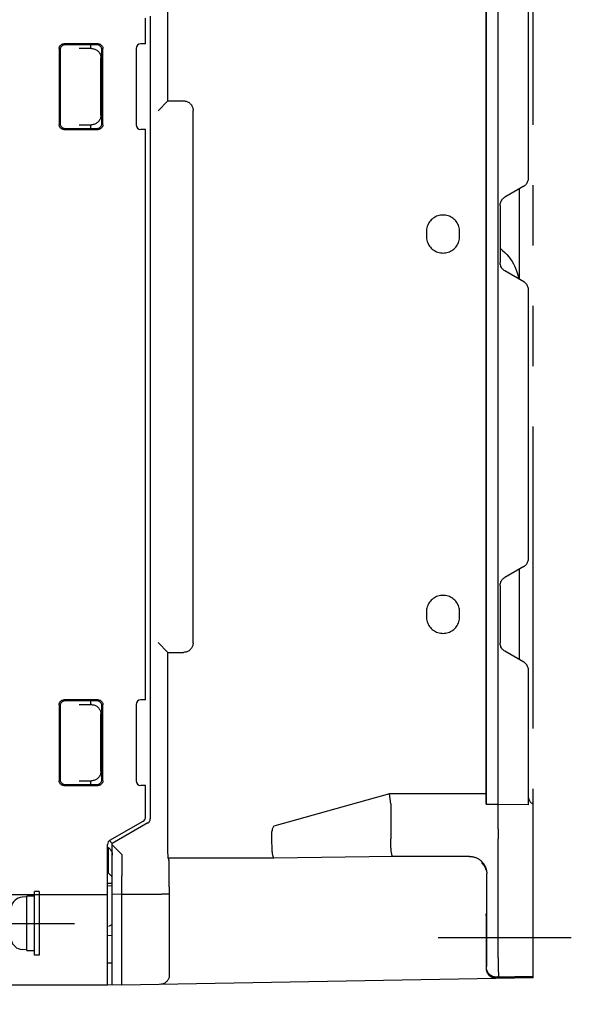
# Model space of a CAD drawing. Header units: millimetres. Extents: x 35 to 906, y -220 to 647.
# Tile 34 of 35: x 644 to 702, y 148 to 251. Entities that reach past the tile are written whole.
import ezdxf

# ---------------------------------------------------------------- set-up
doc = ezdxf.new("R2010")
doc.units = ezdxf.units.MM
doc.linetypes.add('PHANTOMX2', pattern=[127, 63.5, -12.7, 12.7, -12.7, 12.7, -12.7])
for name, color, linetype in [('10', 3, 'CONTINUOUS'), ('12', 7, 'CONTINUOUS'), ('17', 6, 'CONTINUOUS'), ('18', 1, 'PHANTOMX2')]:
    doc.layers.add(name, color=color, linetype=linetype)

msp = doc.modelspace()

# ---------------------------------------------------------------- linework, layer by layer
at = {"layer": '10'}
for p, q in [((659.57, 242.57), (659.57, 262.84)), ((694.31, 166.01), (694.31, 261.13)), ((693.04, 258.57), (693.04, 168.57)), ((697.51, 234.47), (697.51, 258.6)), ((693.01, 257.45), (693.02, 169.58)), ((657.21, 248.58), (657.21, 251.28)), ((657.71, 251.48), (657.71, 167.06)), ((652.22, 248.57), (648.61, 248.57)), ((657.21, 248.58), (656.71, 248.58)), ((648.11, 248.07), (648.11, 240.07)), ((648.22, 247.97), (648.22, 240.18)), ((652.11, 248.47), (648.72, 248.46)), ((651.44, 248.07), (650.23, 248.07)), ((651.44, 248.07), (651.44, 248.47)), ((651.52, 248.08), (651.44, 248.08)), ((652.61, 240.18), (652.61, 247.97)), ((652.72, 240.07), (652.72, 248.07)), ((656.21, 248.08), (656.21, 240.07)), ((652.52, 241.07), (652.52, 247.08)), ((659.57, 242.57), (658.52, 241.53)), ((659.57, 242.57), (661.21, 242.57)), ((662.21, 185.57), (662.21, 241.57)), ((648.61, 239.57), (652.22, 239.57)), ((648.72, 239.68), (652.11, 239.68)), ((650.23, 240.07), (651.44, 240.07)), ((651.44, 240.07), (651.52, 240.07)), ((651.44, 239.68), (651.44, 240.07)), ((657.21, 239.56), (656.71, 239.57)), ((657.21, 179.58), (657.21, 239.56)), ((697.01, 233.6), (695.01, 232.45)), ((696.51, 233.31), (696.51, 233.07)), ((696.51, 233.07), (696.51, 223.83)), ((694.51, 231.58), (694.51, 225.56)), ((686.76, 228.82), (686.76, 228.32)), ((690.26, 228.32), (690.26, 228.82)), ((696.06, 225.15), (696.18, 224.87)), ((697.01, 223.54), (695.01, 224.7)), ((696.28, 224.58), (696.37, 224.28)), ((696.37, 224.28), (696.43, 223.99)), ((696.43, 223.99), (696.45, 223.87)), ((697.51, 194.47), (697.51, 222.68)), ((697.01, 193.6), (695.01, 192.45)), ((696.51, 193.32), (696.51, 183.83)), ((694.51, 191.58), (694.51, 185.56)), ((686.76, 188.82), (686.76, 188.32)), ((690.26, 188.32), (690.26, 188.82)), ((659.57, 184.57), (658.52, 185.62)), ((659.57, 184.57), (661.21, 184.57)), ((659.57, 164.31), (659.57, 184.57)), ((697.01, 183.54), (695.01, 184.7)), ((697.51, 168.55), (697.51, 182.68)), ((652.22, 179.57), (648.61, 179.57)), ((652.11, 179.47), (648.72, 179.46)), ((651.44, 179.07), (651.44, 179.47)), ((657.21, 179.58), (656.71, 179.58)), ((648.11, 179.07), (648.11, 171.07)), ((648.22, 178.97), (648.22, 171.18)), ((651.44, 179.07), (650.23, 179.07)), ((651.52, 179.08), (651.44, 179.08)), ((652.61, 171.18), (652.61, 178.97)), ((652.72, 171.07), (652.72, 179.07)), ((656.21, 179.08), (656.21, 171.07)), ((652.52, 172.07), (652.52, 178.08)), ((650.23, 171.07), (651.44, 171.07)), ((651.44, 171.07), (651.52, 171.07)), ((651.44, 170.68), (651.44, 171.07)), ((648.61, 170.57), (652.22, 170.57)), ((648.72, 170.68), (652.11, 170.68)), ((657.21, 170.56), (656.71, 170.57)), ((657.21, 167.26), (657.21, 170.56)), ((682.87, 169.69), (670.72, 166.29)), ((693.01, 169.69), (682.87, 169.69)), ((683.01, 168.63), (682.87, 169.69)), ((683.01, 168.61), (683.01, 166.01)), ((694.31, 168.57), (693.04, 168.57)), ((697.51, 168.55), (694.31, 168.57)), ((698.01, 150.33), (698.01, 168.57)), ((653.46, 164.81), (656.96, 166.83)), ((657.46, 166.63), (653.71, 164.47)), ((670.51, 164.43), (670.51, 165.75)), ((683.01, 166.01), (683.01, 166.01)), ((694.31, 166.01), (694.32, 165.74)), ((694.32, 165.74), (694.32, 165.42)), ((653.71, 164.46), (653.41, 164.77)), ((683.01, 164.6), (683.01, 164.95)), ((694.31, 152.46), (694.31, 164.95)), ((653.21, 149.57), (653.21, 164.38)), ((653.31, 161.42), (653.31, 164.03)), ((653.71, 149.59), (653.71, 164.46)), ((653.71, 164.32), (654.71, 163.32)), ((659.57, 164.07), (659.57, 164.31)), ((659.57, 163.84), (659.57, 164.07)), ((659.57, 163.63), (659.57, 163.84)), ((659.57, 163.44), (659.57, 163.63)), ((654.71, 163.32), (654.71, 161.07)), ((659.58, 163.27), (659.57, 163.44)), ((659.58, 163.13), (659.58, 163.27)), ((670.72, 162.93), (659.59, 162.93)), ((659.59, 162.93), (659.67, 162.72)), ((683.22, 163.1), (670.72, 162.93)), ((691.29, 163.1), (683.22, 163.1)), ((659.7, 161.47), (659.7, 161.79)), ((692.99, 161.79), (693, 161.78)), ((693, 161.78), (693, 161.77)), ((693, 161.77), (693, 161.76)), ((693, 161.76), (693, 161.75)), ((693, 161.75), (693.01, 161.74)), ((693.01, 161.74), (693.01, 161.74)), ((693.01, 161.74), (693.01, 161.73)), ((693.01, 161.73), (693.01, 161.72)), ((693.01, 161.72), (693.01, 161.72)), ((693.01, 161.72), (693.01, 161.71)), ((693.01, 161.71), (693.01, 161.71)), ((693.01, 161.71), (693.02, 161.7)), ((693.02, 161.7), (693.02, 161.7)), ((693.02, 161.7), (693.02, 161.69)), ((693.02, 161.69), (693.02, 161.69)), ((693.02, 161.69), (693.02, 161.68)), ((693.02, 161.68), (693.02, 161.68)), ((693.02, 161.68), (693.02, 161.68)), ((653.71, 160.97), (653.21, 161.47)), ((654.71, 160.49), (654.71, 160.72)), ((659.71, 161.12), (659.7, 161.47)), ((659.71, 160.74), (659.71, 161.12)), ((659.71, 160.34), (659.71, 160.74)), ((693.11, 152.46), (693.11, 161.32)), ((653.71, 160.28), (653.21, 160.27)), ((653.71, 160.01), (653.21, 160)), ((654.71, 160.16), (654.71, 160.24)), ((654.71, 159.6), (654.71, 160.07)), ((654.72, 159.52), (654.72, 159.56)), ((654.72, 159.41), (654.72, 159.52)), ((659.71, 159.93), (659.71, 160.34)), ((659.71, 159.93), (659.71, 150.67)), ((636.64, 159.12), (653.21, 159.12)), ((654.71, 159.12), (653.71, 159.14)), ((658.71, 159.12), (654.71, 159.12)), ((654.71, 150.54), (654.71, 159.12)), ((693.06, 156.71), (693.05, 156.5)), ((693.05, 156.5), (693.05, 156.1)), ((693.08, 156.8), (693.07, 156.94)), ((693.08, 156.61), (693.08, 156.8)), ((693.08, 156.37), (693.08, 156.61)), ((693.09, 155.95), (693.08, 156.37)), ((653.71, 155.95), (653.31, 155.75)), ((693.05, 156.1), (693.05, 155.63)), ((693.05, 155.63), (693.05, 155.12)), ((693.09, 155.47), (693.09, 155.95)), ((693.09, 154.94), (693.09, 155.47)), ((653.71, 154.78), (653.21, 154.75)), ((693.05, 155.12), (693.05, 151.34)), ((693.09, 151.43), (693.09, 154.94)), ((694.31, 152.46), (694.32, 152.02)), ((653.71, 151.87), (653.21, 151.89)), ((694.32, 152.02), (694.33, 151.6)), ((694.33, 151.6), (694.33, 151.23)), ((694.33, 151.23), (694.33, 151.01)), ((654.71, 150.4), (654.71, 150.54)), ((654.71, 150.25), (654.71, 150.4)), ((698.01, 150.33), (654.71, 149.57)), ((654.71, 150.12), (654.71, 150.25)), ((698.01, 150.41), (694.06, 150.34)), ((698.01, 150.5), (694.11, 150.43)), ((694.33, 151.01), (694.34, 150.82)), ((653.21, 149.57), (638.06, 149.57)), ((654.71, 149.57), (653.21, 149.6)), ((654.71, 149.93), (654.71, 150.12)), ((654.71, 149.78), (654.71, 149.93)), ((654.71, 149.67), (654.71, 149.78)), ((654.71, 149.63), (654.71, 149.67)), ((654.71, 149.57), (654.71, 149.6))]:
    msp.add_line(p, q, dxfattribs=at)
for points in [[(648.11, 248.07), (648.12, 248.13), (648.13, 248.18), (648.14, 248.23), (648.16, 248.28), (648.18, 248.32), (648.21, 248.37), (648.24, 248.41), (648.28, 248.45), (648.32, 248.48), (648.36, 248.51), (648.41, 248.53), (648.46, 248.55), (648.51, 248.56), (648.56, 248.57), (648.61, 248.57)], [(652.22, 248.57), (652.27, 248.57), (652.32, 248.56), (652.37, 248.55), (652.42, 248.53), (652.47, 248.51), (652.51, 248.48), (652.55, 248.45), (652.59, 248.41), (652.62, 248.37), (652.65, 248.32), (652.68, 248.28), (652.7, 248.23), (652.71, 248.18), (652.72, 248.13), (652.72, 248.07)], [(648.72, 248.46), (648.67, 248.46), (648.62, 248.45), (648.57, 248.44), (648.52, 248.42), (648.47, 248.4), (648.43, 248.37), (648.39, 248.34), (648.35, 248.3), (648.32, 248.26), (648.29, 248.22), (648.27, 248.17), (648.25, 248.12), (648.23, 248.07), (648.23, 248.02), (648.22, 247.97)], [(651.52, 248.08), (651.6, 248.07), (651.69, 248.06), (651.78, 248.04), (651.86, 248.02), (651.94, 247.99), (652.02, 247.94), (652.09, 247.9), (652.16, 247.84), (652.22, 247.79), (652.28, 247.72), (652.34, 247.65), (652.38, 247.58), (652.42, 247.5), (652.46, 247.42), (652.48, 247.34), (652.5, 247.25), (652.51, 247.16), (652.52, 247.08)], [(652.61, 247.97), (652.61, 248.02), (652.6, 248.07), (652.59, 248.12), (652.57, 248.17), (652.55, 248.22), (652.52, 248.26), (652.48, 248.3), (652.45, 248.34), (652.41, 248.37), (652.36, 248.4), (652.32, 248.42), (652.27, 248.44), (652.22, 248.46), (652.17, 248.46), (652.11, 248.47)], [(661.21, 242.57), (661.3, 242.57), (661.39, 242.56), (661.47, 242.54), (661.56, 242.51), (661.64, 242.48), (661.71, 242.44), (661.79, 242.39), (661.86, 242.34), (661.92, 242.28), (661.98, 242.22), (662.03, 242.15), (662.08, 242.07), (662.12, 242), (662.15, 241.92), (662.18, 241.83), (662.2, 241.75), (662.21, 241.66), (662.21, 241.57)], [(652.52, 241.07), (652.51, 240.98), (652.5, 240.9), (652.48, 240.81), (652.46, 240.73), (652.42, 240.65), (652.38, 240.57), (652.34, 240.49), (652.28, 240.43), (652.22, 240.36), (652.16, 240.3), (652.09, 240.25), (652.02, 240.2), (651.94, 240.16), (651.86, 240.13), (651.78, 240.1), (651.69, 240.08), (651.6, 240.07), (651.52, 240.07)], [(648.61, 239.57), (648.56, 239.58), (648.51, 239.58), (648.46, 239.6), (648.41, 239.62), (648.36, 239.64), (648.32, 239.67), (648.28, 239.7), (648.24, 239.74), (648.21, 239.78), (648.18, 239.82), (648.16, 239.87), (648.14, 239.92), (648.13, 239.97), (648.12, 240.02), (648.11, 240.07)], [(648.22, 240.18), (648.23, 240.13), (648.23, 240.08), (648.25, 240.03), (648.27, 239.98), (648.29, 239.93), (648.32, 239.89), (648.35, 239.85), (648.39, 239.81), (648.43, 239.78), (648.47, 239.75), (648.52, 239.73), (648.57, 239.71), (648.62, 239.69), (648.67, 239.68), (648.72, 239.68)], [(652.11, 239.68), (652.17, 239.68), (652.22, 239.69), (652.27, 239.71), (652.32, 239.72), (652.36, 239.75), (652.41, 239.78), (652.45, 239.81), (652.48, 239.85), (652.52, 239.89), (652.55, 239.93), (652.57, 239.98), (652.59, 240.03), (652.6, 240.08), (652.61, 240.13), (652.61, 240.18)], [(652.72, 240.07), (652.72, 240.02), (652.71, 239.97), (652.7, 239.92), (652.68, 239.87), (652.65, 239.82), (652.62, 239.78), (652.59, 239.74), (652.55, 239.7), (652.51, 239.67), (652.47, 239.64), (652.42, 239.62), (652.37, 239.6), (652.32, 239.58), (652.27, 239.58), (652.22, 239.57)], [(697.01, 233.6), (697.09, 233.65), (697.16, 233.7), (697.22, 233.76), (697.28, 233.83), (697.33, 233.9), (697.38, 233.97), (697.42, 234.05), (697.45, 234.13), (697.48, 234.21), (697.5, 234.3), (697.51, 234.38), (697.51, 234.47)], [(694.51, 231.58), (694.52, 231.67), (694.53, 231.76), (694.55, 231.84), (694.58, 231.93), (694.61, 232.01), (694.65, 232.08), (694.7, 232.16), (694.75, 232.23), (694.81, 232.29), (694.87, 232.35), (694.94, 232.4), (695.01, 232.45)], [(690.26, 228.82), (690.26, 228.96), (690.24, 229.1), (690.22, 229.23), (690.18, 229.36), (690.13, 229.49), (690.07, 229.62), (690.01, 229.74), (689.93, 229.85), (689.85, 229.96), (689.75, 230.06), (689.65, 230.15), (689.54, 230.24), (689.43, 230.32), (689.31, 230.38), (689.18, 230.44), (689.06, 230.49), (688.92, 230.53), (688.79, 230.55), (688.65, 230.57), (688.51, 230.57), (688.38, 230.57), (688.24, 230.55), (688.11, 230.53), (687.97, 230.49), (687.84, 230.44), (687.72, 230.38), (687.6, 230.32), (687.49, 230.24), (687.38, 230.15), (687.28, 230.06), (687.18, 229.96), (687.1, 229.85), (687.02, 229.74), (686.96, 229.62), (686.9, 229.49), (686.85, 229.36), (686.81, 229.23), (686.79, 229.1), (686.77, 228.96), (686.76, 228.82)], [(686.76, 228.32), (686.77, 228.19), (686.79, 228.05), (686.81, 227.92), (686.85, 227.78), (686.9, 227.65), (686.96, 227.53), (687.02, 227.41), (687.1, 227.3), (687.18, 227.19), (687.28, 227.09), (687.38, 226.99), (687.49, 226.91), (687.6, 226.83), (687.72, 226.76), (687.84, 226.71), (687.97, 226.66), (688.11, 226.62), (688.24, 226.6), (688.38, 226.58), (688.51, 226.57), (688.65, 226.58), (688.79, 226.6), (688.92, 226.62), (689.06, 226.66), (689.18, 226.71), (689.31, 226.76), (689.43, 226.83), (689.54, 226.91), (689.65, 226.99), (689.75, 227.09), (689.85, 227.19), (689.93, 227.3), (690.01, 227.41), (690.07, 227.53), (690.13, 227.65), (690.18, 227.78), (690.22, 227.92), (690.24, 228.05), (690.26, 228.19), (690.26, 228.32)], [(694.51, 227.07), (694.56, 227.04), (694.79, 226.85), (695.02, 226.64), (695.23, 226.42), (695.43, 226.19), (695.61, 225.94), (695.78, 225.69), (695.93, 225.42), (696.06, 225.15)], [(694.51, 227.07), (694.56, 227.04), (694.79, 226.85), (695.02, 226.64), (695.23, 226.42), (695.43, 226.19)], [(695.61, 225.94), (695.78, 225.69), (695.93, 225.42), (696.06, 225.15)], [(695.01, 224.7), (694.94, 224.74), (694.87, 224.8), (694.81, 224.86), (694.75, 224.92), (694.7, 224.99), (694.65, 225.06), (694.61, 225.14), (694.58, 225.22), (694.55, 225.3), (694.53, 225.39), (694.52, 225.48), (694.51, 225.56)], [(696.18, 224.87), (696.28, 224.58), (696.37, 224.28)], [(697.51, 222.68), (697.51, 222.76), (697.5, 222.85), (697.48, 222.94), (697.45, 223.02), (697.42, 223.1), (697.38, 223.18), (697.33, 223.25), (697.28, 223.32), (697.22, 223.38), (697.16, 223.44), (697.09, 223.5), (697.01, 223.54)], [(697.01, 193.6), (697.09, 193.65), (697.16, 193.7), (697.22, 193.76), (697.28, 193.83), (697.33, 193.9), (697.38, 193.97), (697.42, 194.05), (697.45, 194.13), (697.48, 194.21), (697.5, 194.3), (697.51, 194.38), (697.51, 194.47)], [(694.51, 191.58), (694.52, 191.67), (694.53, 191.76), (694.55, 191.84), (694.58, 191.93), (694.61, 192.01), (694.65, 192.08), (694.7, 192.16), (694.75, 192.23), (694.81, 192.29), (694.87, 192.35), (694.94, 192.4), (695.01, 192.45)], [(690.26, 188.82), (690.26, 188.96), (690.24, 189.1), (690.22, 189.23), (690.18, 189.36), (690.13, 189.49), (690.07, 189.62), (690.01, 189.74), (689.93, 189.85), (689.85, 189.96), (689.75, 190.06), (689.65, 190.15), (689.54, 190.24), (689.43, 190.32), (689.31, 190.38), (689.18, 190.44), (689.06, 190.49), (688.92, 190.53), (688.79, 190.55), (688.65, 190.57), (688.51, 190.57), (688.38, 190.57), (688.24, 190.55), (688.11, 190.53), (687.97, 190.49), (687.84, 190.44), (687.72, 190.38), (687.6, 190.32), (687.49, 190.24), (687.38, 190.15), (687.28, 190.06), (687.18, 189.96), (687.1, 189.85), (687.02, 189.74), (686.96, 189.62), (686.9, 189.49), (686.85, 189.36), (686.81, 189.23), (686.79, 189.1), (686.77, 188.96), (686.76, 188.82)], [(686.76, 188.32), (686.77, 188.19), (686.79, 188.05), (686.81, 187.92), (686.85, 187.78), (686.9, 187.65), (686.96, 187.53), (687.02, 187.41), (687.1, 187.3), (687.18, 187.19), (687.28, 187.09), (687.38, 186.99), (687.49, 186.91), (687.6, 186.83), (687.72, 186.76), (687.84, 186.71), (687.97, 186.66), (688.11, 186.62), (688.24, 186.6), (688.38, 186.58), (688.51, 186.57), (688.65, 186.58), (688.79, 186.6), (688.92, 186.62), (689.06, 186.66), (689.18, 186.71), (689.31, 186.76), (689.43, 186.83), (689.54, 186.91), (689.65, 186.99), (689.75, 187.09), (689.85, 187.19), (689.93, 187.3), (690.01, 187.41), (690.07, 187.53), (690.13, 187.65), (690.18, 187.78), (690.22, 187.92), (690.24, 188.05), (690.26, 188.19), (690.26, 188.32)], [(662.21, 185.57), (662.21, 185.49), (662.2, 185.4), (662.18, 185.31), (662.15, 185.23), (662.12, 185.15), (662.08, 185.07), (662.03, 185), (661.98, 184.93), (661.92, 184.87), (661.86, 184.81), (661.79, 184.75), (661.71, 184.71), (661.64, 184.67), (661.56, 184.63), (661.47, 184.61), (661.39, 184.59), (661.3, 184.58), (661.21, 184.57)], [(695.01, 184.7), (694.94, 184.74), (694.87, 184.8), (694.81, 184.86), (694.75, 184.92), (694.7, 184.99), (694.65, 185.06), (694.61, 185.14), (694.58, 185.22), (694.55, 185.3), (694.53, 185.39), (694.52, 185.48), (694.51, 185.56)], [(697.51, 182.68), (697.51, 182.76), (697.5, 182.85), (697.48, 182.94), (697.45, 183.02), (697.42, 183.1), (697.38, 183.18), (697.33, 183.25), (697.28, 183.32), (697.22, 183.38), (697.16, 183.44), (697.09, 183.5), (697.01, 183.54)], [(648.11, 179.07), (648.12, 179.13), (648.13, 179.18), (648.14, 179.23), (648.16, 179.28), (648.18, 179.32), (648.21, 179.37), (648.24, 179.41), (648.28, 179.45), (648.32, 179.48), (648.36, 179.51), (648.41, 179.53), (648.46, 179.55), (648.51, 179.56), (648.56, 179.57), (648.61, 179.57)], [(648.72, 179.46), (648.67, 179.46), (648.62, 179.45), (648.57, 179.44), (648.52, 179.42), (648.47, 179.4), (648.43, 179.37), (648.39, 179.34), (648.35, 179.3), (648.32, 179.26), (648.29, 179.22), (648.27, 179.17), (648.25, 179.12), (648.23, 179.07), (648.23, 179.02), (648.22, 178.97)], [(652.61, 178.97), (652.61, 179.02), (652.6, 179.07), (652.59, 179.12), (652.57, 179.17), (652.55, 179.22), (652.52, 179.26), (652.48, 179.3), (652.45, 179.34), (652.41, 179.37), (652.36, 179.4), (652.32, 179.42), (652.27, 179.44), (652.22, 179.46), (652.17, 179.46), (652.11, 179.47)], [(652.22, 179.57), (652.27, 179.57), (652.32, 179.56), (652.37, 179.55), (652.42, 179.53), (652.47, 179.51), (652.51, 179.48), (652.55, 179.45), (652.59, 179.41), (652.62, 179.37), (652.65, 179.32), (652.68, 179.28), (652.7, 179.23), (652.71, 179.18), (652.72, 179.13), (652.72, 179.07)], [(651.52, 179.08), (651.6, 179.07), (651.69, 179.06), (651.78, 179.04), (651.86, 179.02), (651.94, 178.99), (652.02, 178.94), (652.09, 178.9), (652.16, 178.84), (652.22, 178.79), (652.28, 178.72), (652.34, 178.65), (652.38, 178.58), (652.42, 178.5), (652.46, 178.42), (652.48, 178.34), (652.5, 178.25), (652.51, 178.16), (652.52, 178.08)], [(652.52, 172.07), (652.51, 171.98), (652.5, 171.9), (652.48, 171.81), (652.46, 171.73), (652.42, 171.65), (652.38, 171.57), (652.34, 171.49), (652.28, 171.43), (652.22, 171.36), (652.16, 171.3), (652.09, 171.25), (652.02, 171.2), (651.94, 171.16), (651.86, 171.13), (651.78, 171.1), (651.69, 171.08), (651.6, 171.07), (651.52, 171.07)], [(648.61, 170.57), (648.56, 170.58), (648.51, 170.58), (648.46, 170.6), (648.41, 170.62), (648.36, 170.64), (648.32, 170.67), (648.28, 170.7), (648.24, 170.74), (648.21, 170.78), (648.18, 170.82), (648.16, 170.87), (648.14, 170.92), (648.13, 170.97), (648.12, 171.02), (648.11, 171.07)], [(648.22, 171.18), (648.23, 171.13), (648.23, 171.08), (648.25, 171.03), (648.27, 170.98), (648.29, 170.93), (648.32, 170.89), (648.35, 170.85), (648.39, 170.81), (648.43, 170.78), (648.47, 170.75), (648.52, 170.73), (648.57, 170.71), (648.62, 170.69), (648.67, 170.68), (648.72, 170.68)], [(652.11, 170.68), (652.17, 170.68), (652.22, 170.69), (652.27, 170.71), (652.32, 170.72), (652.36, 170.75), (652.41, 170.78), (652.45, 170.81), (652.48, 170.85), (652.52, 170.89), (652.55, 170.93), (652.57, 170.98), (652.59, 171.03), (652.6, 171.08), (652.61, 171.13), (652.61, 171.18)], [(652.72, 171.07), (652.72, 171.02), (652.71, 170.97), (652.7, 170.92), (652.68, 170.87), (652.65, 170.82), (652.62, 170.78), (652.59, 170.74), (652.55, 170.7), (652.51, 170.67), (652.47, 170.64), (652.42, 170.62), (652.37, 170.6), (652.32, 170.58), (652.27, 170.58), (652.22, 170.57)], [(693.02, 169.58), (693.02, 169.46), (693.02, 169.34), (693.02, 169.23), (693.02, 169.12), (693.02, 169.01), (693.03, 168.91), (693.03, 168.81), (693.03, 168.72), (693.04, 168.57)], [(698.01, 168.57), (697.95, 168.62), (697.88, 168.67), (697.82, 168.72), (697.75, 168.79), (697.7, 168.86), (697.65, 168.94), (697.6, 169.03), (697.56, 169.13), (697.54, 169.23), (697.52, 169.33), (697.51, 169.44)], [(683.01, 168.63), (683.01, 168.62), (683.01, 168.61)], [(657.46, 166.63), (657.5, 166.66), (657.54, 166.69), (657.58, 166.73), (657.61, 166.77), (657.64, 166.82), (657.67, 166.86), (657.69, 166.91), (657.7, 166.96), (657.71, 167.01), (657.71, 167.06)], [(670.72, 166.29), (670.68, 166.25), (670.64, 166.19), (670.6, 166.13), (670.57, 166.06), (670.55, 165.99), (670.53, 165.92), (670.52, 165.84), (670.51, 165.75)], [(683.01, 166.01), (683.01, 165.92), (683.01, 165.74)], [(683.01, 165.74), (683.01, 165.64), (683.01, 165.53), (683.01, 165.42), (683.01, 165.31), (683.01, 165.2), (683.01, 165.08), (683.01, 164.97)], [(683.01, 164.95), (683.01, 164.96), (683.01, 164.97)], [(694.32, 165.42), (694.32, 165.07), (694.31, 164.95)], [(653.21, 164.09), (653.27, 164.06), (653.34, 164.01), (653.41, 163.95), (653.47, 163.88), (653.53, 163.81), (653.57, 163.74), (653.62, 163.66), (653.65, 163.58), (653.68, 163.49), (653.7, 163.41), (653.71, 163.32), (653.71, 163.23)], [(670.72, 162.93), (670.7, 162.94), (670.69, 162.96), (670.67, 162.99), (670.66, 163.03), (670.64, 163.08), (670.63, 163.13), (670.61, 163.2), (670.6, 163.27), (670.58, 163.35), (670.57, 163.44), (670.56, 163.53), (670.55, 163.63), (670.54, 163.74), (670.53, 163.84), (670.53, 163.96), (670.52, 164.07), (670.52, 164.19), (670.52, 164.31), (670.51, 164.43)], [(683.22, 163.1), (683.2, 163.11), (683.19, 163.13), (683.17, 163.16), (683.16, 163.2), (683.14, 163.25), (683.13, 163.31), (683.11, 163.37), (683.1, 163.45), (683.08, 163.53), (683.07, 163.61), (683.06, 163.71), (683.05, 163.81), (683.04, 163.91), (683.03, 164.02), (683.03, 164.13), (683.02, 164.25), (683.02, 164.36), (683.02, 164.48), (683.01, 164.6)], [(659.59, 162.93), (659.59, 162.94), (659.59, 162.96), (659.59, 162.99), (659.58, 163.03), (659.58, 163.07), (659.58, 163.13)], [(659.7, 161.79), (659.7, 161.93), (659.7, 162.07), (659.69, 162.19), (659.69, 162.3), (659.69, 162.4), (659.68, 162.49), (659.68, 162.56), (659.68, 162.62), (659.67, 162.67), (659.67, 162.7), (659.67, 162.72)], [(692.58, 162.43), (692.59, 162.42), (692.59, 162.42), (692.59, 162.42), (692.6, 162.42), (692.6, 162.41), (692.6, 162.41), (692.61, 162.41), (692.61, 162.4), (692.61, 162.4), (692.62, 162.4), (692.62, 162.39), (692.63, 162.39), (692.63, 162.39), (692.63, 162.38), (692.64, 162.38), (692.64, 162.37), (692.64, 162.37), (692.65, 162.37), (692.65, 162.36), (692.66, 162.36), (692.66, 162.36), (692.66, 162.35), (692.67, 162.35), (692.67, 162.34), (692.68, 162.34), (692.68, 162.33), (692.69, 162.33), (692.69, 162.32), (692.69, 162.32), (692.7, 162.32), (692.7, 162.31), (692.71, 162.31), (692.71, 162.3), (692.72, 162.29), (692.72, 162.29), (692.73, 162.28), (692.73, 162.28), (692.74, 162.27), (692.74, 162.27), (692.74, 162.26), (692.75, 162.25), (692.75, 162.25), (692.76, 162.24), (692.76, 162.24), (692.77, 162.23), (692.77, 162.22), (692.78, 162.21), (692.79, 162.21), (692.79, 162.2), (692.8, 162.19), (692.8, 162.18), (692.81, 162.18), (692.81, 162.17), (692.82, 162.16), (692.82, 162.15), (692.83, 162.14), (692.84, 162.13), (692.84, 162.12), (692.85, 162.11), (692.86, 162.1), (692.86, 162.09), (692.87, 162.08), (692.88, 162.06), (692.88, 162.05), (692.89, 162.04), (692.9, 162.03), (692.9, 162.01), (692.91, 162), (692.92, 161.98), (692.92, 161.97), (692.93, 161.96), (692.93, 161.95), (692.94, 161.94), (692.94, 161.92), (692.95, 161.91), (692.95, 161.9), (692.96, 161.89), (692.96, 161.89), (692.96, 161.88), (692.97, 161.87), (692.97, 161.86), (692.97, 161.85), (692.97, 161.85), (692.98, 161.84), (692.98, 161.83), (692.98, 161.83), (692.98, 161.82), (692.98, 161.82), (692.99, 161.81), (692.99, 161.8)], [(692.99, 161.8), (692.99, 161.79), (692.99, 161.79)], [(693.02, 161.69), (693.02, 161.69), (693.02, 161.69)], [(654.71, 160.72), (654.71, 160.98), (654.71, 161.07)], [(654.71, 160.24), (654.71, 160.42), (654.71, 160.49)], [(654.71, 160.07), (654.71, 160.08), (654.71, 160.1), (654.71, 160.12), (654.71, 160.16)], [(654.72, 159.56), (654.72, 159.58), (654.72, 159.59), (654.71, 159.6)], [(654.71, 159.12), (654.72, 159.18), (654.72, 159.41)], [(693.07, 157.07), (693.07, 157.07), (693.06, 157.06), (693.06, 157.03), (693.06, 156.99), (693.06, 156.94), (693.06, 156.87), (693.06, 156.71)], [(693.07, 156.94), (693.07, 156.99), (693.07, 157.03), (693.07, 157.06), (693.07, 157.07), (693.07, 157.07)], [(693.05, 151.34), (693.05, 151.26), (693.06, 151.17), (693.08, 151.08), (693.11, 151), (693.14, 150.92), (693.18, 150.84), (693.23, 150.76), (693.28, 150.7), (693.34, 150.63), (693.41, 150.57), (693.48, 150.52), (693.56, 150.47), (693.63, 150.43), (693.72, 150.4), (693.8, 150.37), (693.89, 150.36), (693.97, 150.35), (694.06, 150.34)], [(694.11, 150.43), (694.02, 150.43), (693.93, 150.44), (693.84, 150.46), (693.76, 150.49), (693.68, 150.52), (693.6, 150.56), (693.52, 150.61), (693.45, 150.66), (693.39, 150.72), (693.33, 150.78), (693.27, 150.85), (693.23, 150.93), (693.18, 151.01), (693.15, 151.09), (693.12, 151.17), (693.1, 151.26), (693.09, 151.34), (693.09, 151.43)], [(659.71, 150.67), (659.71, 150.6), (659.71, 150.53), (659.69, 150.46), (659.68, 150.39), (659.65, 150.32), (659.62, 150.24), (659.59, 150.17), (659.55, 150.1), (659.5, 150.04), (659.44, 149.97), (659.38, 149.91), (659.31, 149.85), (659.23, 149.79), (659.14, 149.75), (659.05, 149.71), (658.95, 149.68), (658.85, 149.66), (658.75, 149.65)], [(694.34, 150.82), (694.34, 150.67), (694.34, 150.61), (694.34, 150.56), (694.34, 150.52), (694.33, 150.49), (694.33, 150.47), (694.33, 150.46)], [(654.71, 149.6), (654.71, 149.6), (654.71, 149.61), (654.71, 149.63)]]:
    msp.add_lwpolyline(points, dxfattribs=at)
for centre, radius, start, end in [((656.71, 248.08), 0.5, 90.5, 180), ((656.71, 240.07), 0.5, 180, 269.5), ((656.71, 179.08), 0.5, 90.5, 180), ((656.71, 171.07), 0.5, 180, 269.5), ((656.71, 167.26), 0.5, 300, 0), ((653.71, 164.38), 0.5, 120, 180), ((652.31, 161.42), 1, 357.3361, 0)]:
    msp.add_arc(centre, radius, start, end, dxfattribs=at)
for points, knots in [([(691.28, 163.12), (691.33, 163.12), (691.43, 163.12), (691.57, 163.1), (691.71, 163.07), (691.85, 163.03), (691.98, 162.99), (692.11, 162.93), (692.24, 162.86), (692.36, 162.78), (692.47, 162.69), (692.58, 162.59), (692.67, 162.49), (692.76, 162.38), (692.84, 162.26), (692.91, 162.14), (692.97, 162.01), (693.02, 161.87), (693.06, 161.74), (693.09, 161.6), (693.11, 161.46), (693.11, 161.36), (693.11, 161.32)], [0, 0, 0, 0, 0.050245, 0.100477, 0.150689, 0.200877, 0.251039, 0.30117, 0.351269, 0.401334, 0.451364, 0.50136, 0.551322, 0.601252, 0.651154, 0.70103, 0.750884, 0.800721, 0.850546, 0.900364, 0.95018, 1, 1, 1, 1]), ([(659.71, 159.18), (659.71, 159.17), (659.7, 159.17), (659.68, 159.17), (659.66, 159.16), (659.63, 159.16), (659.59, 159.15), (659.55, 159.15), (659.5, 159.14), (659.44, 159.14), (659.37, 159.14), (659.3, 159.13), (659.23, 159.13), (659.15, 159.13), (659.06, 159.13), (658.98, 159.13), (658.89, 159.12), (658.8, 159.12), (658.74, 159.12), (658.71, 159.12)], [0, 0, 0, 0, 0.007453, 0.022223, 0.044844, 0.07528, 0.113336, 0.158726, 0.211086, 0.269992, 0.33496, 0.405453, 0.480888, 0.560639, 0.644044, 0.73041, 0.819018, 0.909131, 1, 1, 1, 1]), ([(693.1, 151.46), (693.1, 151.46), (693.1, 151.46), (693.1, 151.47), (693.1, 151.49), (693.1, 151.51), (693.11, 151.53), (693.11, 151.56), (693.11, 151.6), (693.11, 151.64), (693.11, 151.68), (693.11, 151.73), (693.11, 151.78), (693.11, 151.84), (693.11, 151.9), (693.11, 151.96), (693.11, 152.03), (693.11, 152.09), (693.11, 152.16), (693.11, 152.23), (693.11, 152.31), (693.11, 152.38), (693.11, 152.43), (693.11, 152.46)], [0, 0, 0, 0, 0.004161, 0.013653, 0.028488, 0.048577, 0.073818, 0.104074, 0.13918, 0.178948, 0.223162, 0.271583, 0.323949, 0.379975, 0.43936, 0.50178, 0.566898, 0.634358, 0.703816, 0.774794, 0.848147, 0.923568, 1, 1, 1, 1])]:
    msp.add_open_spline(points, degree=3, knots=knots, dxfattribs=at)
at = {"layer": '12'}
msp.add_line((688.01, 154.57), (702.01, 154.57), dxfattribs=at)
at = {"layer": '17'}
for p, q in [((644.71, 158.87), (644.21, 158.83)), ((644.71, 153.22), (644.71, 158.92)), ((645.51, 158.92), (644.71, 158.92)), ((645.51, 152.72), (645.51, 159.42)), ((646.01, 159.42), (645.51, 159.42)), ((646.01, 159.42), (646.01, 152.72)), ((641.01, 156.07), (649.73, 156.07)), ((644.71, 153.27), (644.21, 153.32)), ((644.71, 153.22), (645.51, 153.22)), ((646.01, 152.72), (645.51, 152.72))]:
    msp.add_line(p, q, dxfattribs=at)
for centre, start, end in [((644.33, 157.53), 95, 166.9075), ((644.33, 154.61), 193.0925, 265)]:
    msp.add_arc(centre, 1.3, start, end, dxfattribs=at)
at = {"layer": '18', "ltscale": 0.5}
msp.add_line((698.01, 49.57), (698.01, 377.57), dxfattribs=at)

doc.saveas('drawing.dxf')
